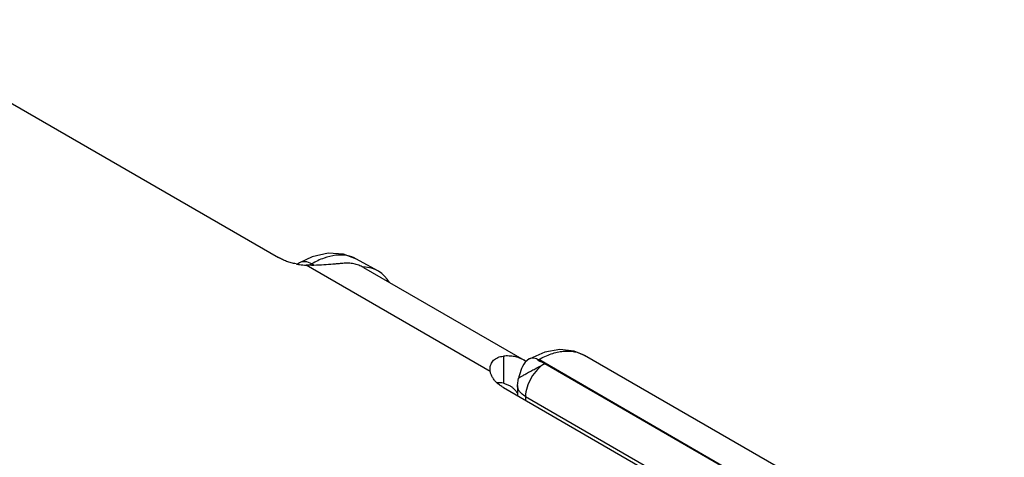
# Model space of a CAD drawing. Header units: inches. Extents: x 0 to 22, y 0 to 17.
# Tile 22 of 42: x 3.1 to 4.2, y 14.4 to 14.9. Entities that reach past the tile are written whole.
import ezdxf

# ---------------------------------------------------------------- set-up
doc = ezdxf.new("R2010")
doc.units = ezdxf.units.IN
doc.header["$LTSCALE"] = 1.21
doc.header["$MEASUREMENT"] = 0
doc.layers.get('0').update_dxf_attribs({"linetype": 'CONTINUOUS'})
doc.layers.add('02___PRT_ALL_AXES', color=7, linetype='CONTINUOUS')
doc.layers.add('FEATURES', color=7, linetype='CONTINUOUS')

msp = doc.modelspace()

# ---------------------------------------------------------------- linework, layer by layer
at = {"color": 7, "linetype": 'CONTINUOUS'}
for p, q in [((3.432, 14.6203), (3.4183, 14.6139)), ((3.5043, 14.605), (3.4809, 14.618)), ((3.4183, 14.6139), (3.4159, 14.6125)), ((3.4315, 14.6127), (3.4288, 14.6112)), ((3.4344, 14.6111), (3.4315, 14.6127)), ((4.0004, 14.3228), (3.6813, 14.5074)), ((4.1936, 14.2454), (3.7316, 14.5121)), ((3.688, 14.5031), (4.0004, 14.3228)), ((3.658, 14.479), (3.6592, 14.4871)), ((3.6596, 14.4883), (3.6592, 14.4871)), ((3.6425, 14.4767), (3.9536, 14.2971)), ((3.658, 14.479), (3.6579, 14.4678)), ((3.6668, 14.4667), (3.6667, 14.4627)), ((3.6668, 14.4667), (3.9791, 14.2865))]:
    msp.add_line(p, q, dxfattribs=at)
for points in [[(3.4809, 14.618), (3.4666, 14.6234), (3.4498, 14.6244), (3.432, 14.6203)], [(3.7316, 14.5121), (3.7204, 14.5168), (3.7047, 14.5186), (3.688, 14.5157), (3.6714, 14.5084)], [(3.6714, 14.5084), (3.6709, 14.5081), (3.6685, 14.5064), (3.6665, 14.5045), (3.6648, 14.5023), (3.6634, 14.5), (3.6623, 14.4977), (3.6615, 14.4953), (3.6608, 14.4929), (3.6596, 14.4883)]]:
    msp.add_lwpolyline(points, dxfattribs=at)
msp.add_ellipse((3.4552, 14.5179), major_axis=(0.0493, 0.087), ratio=0.572358, start_param=5.975791, end_param=6.565756, dxfattribs=at)
for points, knots in [([(3.4315, 14.6127), (3.4293, 14.614), (3.425, 14.6157), (3.4201, 14.6149), (3.4183, 14.6139)], [0, 0, 0, 0, 0.549283, 1, 1, 1, 1]), ([(3.4809, 14.618), (3.4776, 14.6199), (3.4701, 14.6225), (3.4577, 14.6226), (3.4445, 14.6194), (3.4359, 14.6152), (3.4315, 14.6127)], [0, 0, 0, 0, 0.216954, 0.450105, 0.709771, 1, 1, 1, 1]), ([(3.6714, 14.5084), (3.6728, 14.5092), (3.6764, 14.5097), (3.6797, 14.5083), (3.6813, 14.5074)], [0, 0, 0, 0, 0.448591, 1, 1, 1, 1]), ([(3.688, 14.5031), (3.6877, 14.5033), (3.6869, 14.5037), (3.6854, 14.5043), (3.6837, 14.5049), (3.6821, 14.5056), (3.6813, 14.5061), (3.6808, 14.5065), (3.6808, 14.5071), (3.6812, 14.5073), (3.6813, 14.5074)], [0, 0, 0, 0, 0.133444, 0.291683, 0.541391, 0.757912, 0.838165, 0.894806, 0.937417, 1, 1, 1, 1]), ([(3.6813, 14.5074), (3.6857, 14.5099), (3.6945, 14.514), (3.708, 14.5172), (3.7207, 14.5168), (3.7283, 14.514), (3.7316, 14.5121)], [0, 0, 0, 0, 0.289121, 0.548303, 0.781828, 1, 1, 1, 1]), ([(3.6592, 14.4871), (3.6593, 14.4871), (3.6596, 14.4873), (3.66, 14.4876), (3.6609, 14.4881), (3.662, 14.4888), (3.6634, 14.4896), (3.6658, 14.491), (3.6692, 14.4929), (3.6738, 14.4954), (3.6786, 14.498), (3.6834, 14.5006), (3.6865, 14.5023), (3.688, 14.5031)], [0, 0, 0, 0, 0.007418, 0.026083, 0.055755, 0.095852, 0.14575, 0.20456, 0.344461, 0.505617, 0.676544, 0.84564, 1, 1, 1, 1]), ([(3.688, 14.5031), (3.685, 14.5013), (3.6794, 14.4966), (3.6728, 14.4877), (3.6682, 14.4775), (3.6669, 14.4702), (3.6668, 14.4667)], [0, 0, 0, 0, 0.236742, 0.498927, 0.761702, 1, 1, 1, 1]), ([(3.6668, 14.4667), (3.6643, 14.4682), (3.6609, 14.4708), (3.6584, 14.4755), (3.658, 14.4779), (3.658, 14.479)], [0, 0, 0, 0, 0.550381, 0.783396, 1, 1, 1, 1])]:
    msp.add_open_spline(points, degree=3, knots=knots, dxfattribs=at)
at = {"layer": '02___PRT_ALL_AXES', "color": 7, "linetype": 'CONTINUOUS'}
msp.add_line((3.4884, 14.6088), (3.6652, 14.5067), dxfattribs=at)
at = {"layer": 'FEATURES', "color": 7, "linetype": 'CONTINUOUS'}
for p, q in [((2.9417, 14.8813), (3.395, 14.6196)), ((3.6281, 14.4943), (3.4256, 14.6113)), ((3.6425, 14.5112), (3.6425, 14.4816)), ((3.6281, 14.4943), (3.6278, 14.4971)), ((3.6425, 14.4816), (3.6492, 14.479))]:
    msp.add_line(p, q, dxfattribs=at)
for centre, radius, start, end in [((3.4294, 14.6899), 0.0787, 258.9748, 260.0839), ((3.4298, 14.692), 0.0809, 260.0887, 261.6795), ((3.4302, 14.6955), 0.0844, 261.7059, 266.8252), ((3.6485, 14.4778), 0.0334, 55.6937, 59.9907)]:
    msp.add_arc(centre, radius, start, end, dxfattribs=at)
for points, knots in [([(3.4144, 14.6127), (3.4126, 14.613), (3.4091, 14.6138), (3.404, 14.6154), (3.3993, 14.6173), (3.3964, 14.6188), (3.395, 14.6196)], [0, 0, 0, 0, 0.26486, 0.520953, 0.766626, 1, 1, 1, 1]), ([(3.4657, 14.6133), (3.4644, 14.6132), (3.4617, 14.6129), (3.4556, 14.6123), (3.4473, 14.6116), (3.4367, 14.611), (3.4293, 14.6111), (3.4256, 14.6113)], [0, 0, 0, 0, 0.097515, 0.206021, 0.450837, 0.720753, 1, 1, 1, 1]), ([(3.4884, 14.6088), (3.4868, 14.6097), (3.4834, 14.6114), (3.4778, 14.6129), (3.4718, 14.6136), (3.4678, 14.6135), (3.4657, 14.6133)], [0, 0, 0, 0, 0.239435, 0.483375, 0.735906, 1, 1, 1, 1]), ([(3.6278, 14.4971), (3.6278, 14.498), (3.628, 14.4998), (3.6288, 14.5024), (3.63, 14.5048), (3.6317, 14.5068), (3.6339, 14.5085), (3.6365, 14.5099), (3.6394, 14.5108), (3.6414, 14.5111), (3.6425, 14.5112)], [0, 0, 0, 0, 0.122351, 0.241137, 0.358352, 0.476341, 0.597552, 0.724196, 0.85799, 1, 1, 1, 1]), ([(3.6652, 14.5067), (3.6636, 14.5077), (3.6601, 14.5093), (3.6546, 14.5108), (3.6486, 14.5115), (3.6445, 14.5114), (3.6425, 14.5112)], [0, 0, 0, 0, 0.239435, 0.483375, 0.735906, 1, 1, 1, 1]), ([(3.6357, 14.4816), (3.6346, 14.4825), (3.6328, 14.4844), (3.6305, 14.4876), (3.6289, 14.4909), (3.6283, 14.4932), (3.6281, 14.4943)], [0, 0, 0, 0, 0.273234, 0.528811, 0.769776, 1, 1, 1, 1]), ([(3.6425, 14.4816), (3.6413, 14.4819), (3.6391, 14.4821), (3.6368, 14.4819), (3.6357, 14.4817)], [0, 0, 0, 0, 0.520726, 1, 1, 1, 1]), ([(3.6425, 14.4767), (3.6412, 14.4774), (3.6389, 14.4789), (3.6367, 14.4807), (3.6357, 14.4816)], [0, 0, 0, 0, 0.514527, 1, 1, 1, 1]), ([(3.6492, 14.479), (3.6501, 14.4785), (3.6517, 14.4774), (3.6532, 14.4761), (3.6539, 14.4754)], [0, 0, 0, 0, 0.497335, 1, 1, 1, 1]), ([(3.6539, 14.4754), (3.6547, 14.4747), (3.6561, 14.473), (3.6574, 14.4712), (3.6579, 14.4703)], [0, 0, 0, 0, 0.492163, 1, 1, 1, 1])]:
    msp.add_open_spline(points, degree=3, knots=knots, dxfattribs=at)

doc.saveas('drawing.dxf')
